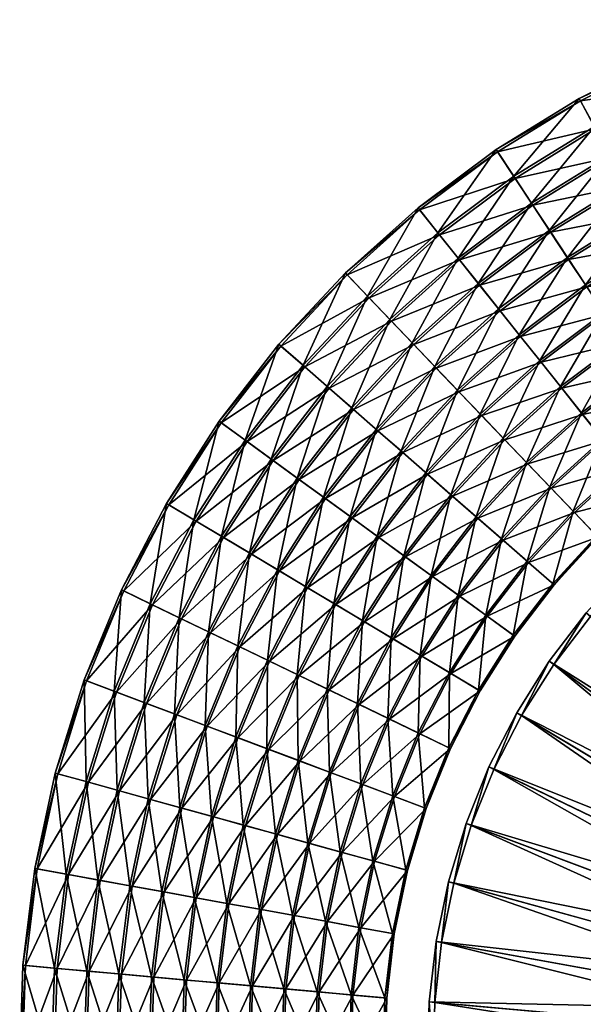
# Model space of a CAD drawing. Header units: millimetres. Extents: x -582 to 582, y -580 to 583.
# Tile 8 of 25: x -582 to -280, y 25 to 552. Entities that reach past the tile are written whole.
import ezdxf

# ---------------------------------------------------------------- set-up
doc = ezdxf.new("R2010")
doc.units = ezdxf.units.MM
doc.layers.add('COUCHE_0', color=7, linetype='Continuous')

msp = doc.modelspace()

# ---------------------------------------------------------------- meshes
at = {"layer": 'COUCHE_0'}
mesh = msp.add_polyface(dxfattribs=at)
corners = [(-181, 534.59, 171.71), (-234.8, 531.91, 180.51), (-228.1, 516.22, 171.71), (-186.28, 550.82, 180.51), (-235.35, 533.2, 177.85), (-186.71, 552.15, 177.85), (-228.63, 517.47, 169.04), (-193.83, 436.04, 131.77), (-240.41, 432.49, 139.22), (-232.03, 416.92, 131.77), (-200.77, 452.3, 139.22), (-207.68, 468.45, 146.94), (-248.73, 447.95, 146.94), (-214.53, 484.49, 154.93), (-257, 463.31, 154.93), (-221.34, 500.41, 163.19), (-265.21, 478.57, 163.19), (-273.35, 493.71, 171.71), (-281.44, 508.73, 180.51), (-282.1, 509.96, 177.85), (-273.99, 494.9, 169.04), (-221.85, 501.62, 160.49), (-265.83, 479.72, 160.49), (-215.03, 485.65, 152.21), (-257.6, 464.43, 152.21), (-208.16, 469.58, 144.2), (-249.31, 449.04, 144.2), (-201.24, 453.39, 136.47), (-240.97, 433.53, 136.47), (-232.58, 417.93, 129), (-194.28, 437.09, 129), (-224.12, 402.22, 121.81), (-278.11, 409.2, 139.22), (-268.37, 394.45, 131.77), (-287.79, 423.86, 146.94), (-297.4, 438.42, 154.93), (-306.94, 452.87, 163.19), (-316.41, 467.22, 171.71), (-325.81, 481.46, 180.51), (-326.58, 482.63, 177.85), (-317.16, 468.35, 169.04), (-307.66, 453.97, 160.49), (-298.1, 439.48, 152.21), (-288.46, 424.89, 144.2), (-278.77, 410.19, 136.47), (-269, 395.4, 129), (-324.52, 396.37, 146.94), (-335.4, 410, 154.93), (-325.29, 397.33, 144.2), (-314.31, 383.56, 136.47)]
mesh.append_faces([[corners[k] for k in face] for face in [(0, 1, 2), (3, 4, 1), (5, 6, 4), (7, 8, 9), (10, 12, 8), (11, 14, 12), (13, 16, 14), (15, 17, 16), (2, 18, 17), (1, 19, 18), (4, 20, 19), (6, 22, 20), (21, 24, 22), (23, 26, 24), (25, 28, 26), (27, 29, 28), (30, 31, 29), (9, 32, 33), (8, 34, 32), (12, 35, 34), (14, 36, 35), (16, 37, 36), (17, 38, 37), (19, 40, 39), (20, 41, 40), (22, 42, 41), (24, 43, 42), (26, 44, 43), (28, 45, 44)]], dxfattribs={"vtx0": -1})
mesh.append_faces([[corners[k] for k in face] for face in [(10, 11, 12), (11, 13, 14), (13, 15, 16), (15, 2, 17), (2, 1, 18), (1, 4, 19), (4, 6, 20), (6, 21, 22), (21, 23, 24), (23, 25, 26), (25, 27, 28), (9, 8, 32), (8, 12, 34), (12, 14, 35), (14, 16, 36), (16, 17, 37), (17, 18, 38), (18, 19, 39), (19, 20, 40), (20, 22, 41), (22, 24, 42), (24, 26, 43), (26, 28, 44), (28, 29, 45), (32, 34, 46), (34, 35, 47), (42, 43, 48), (43, 44, 49)]], dxfattribs={"vtx2": -1})
mesh = msp.add_polyface(dxfattribs=at)
corners = [(-281.44, 508.73, 180.51), (-326.58, 482.63, 177.85), (-325.81, 481.46, 180.51), (-287.79, 423.86, 146.94), (-335.4, 410, 154.93), (-324.52, 396.37, 146.94), (-297.4, 438.42, 154.93), (-306.94, 452.87, 163.19), (-346.2, 423.54, 163.19), (-316.41, 467.22, 171.71), (-356.92, 436.99, 171.71), (-367.56, 450.33, 180.51), (-368.43, 451.42, 177.85), (-317.16, 468.35, 169.04), (-357.76, 438.04, 169.04), (-307.66, 453.97, 160.49), (-347.02, 424.57, 160.49), (-298.1, 439.48, 152.21), (-336.19, 411, 152.21), (-325.29, 397.33, 144.2), (-288.46, 424.89, 144.2), (-314.31, 383.56, 136.47), (-302.55, 368.81, 131.77), (-313.57, 382.63, 139.22), (-346.51, 352.99, 139.22), (-358.65, 365.69, 146.94), (-370.7, 378.29, 154.93), (-382.67, 390.81, 163.19), (-394.55, 403.24, 171.71), (-406.35, 415.58, 180.51), (-407.31, 416.58, 177.85), (-395.49, 404.22, 169.04), (-383.58, 391.76, 160.49), (-371.58, 379.21, 152.21), (-359.5, 366.57, 144.2), (-347.33, 353.85, 136.47), (-303.27, 369.71, 129), (-335.09, 341.04, 129), (-403.02, 343.55, 154.93), (-416.07, 354.94, 163.19), (-429.01, 366.26, 171.72), (-441.87, 377.48, 180.51), (-442.92, 378.4, 177.85), (-430.03, 367.15, 169.04), (-417.05, 355.81, 160.49), (-403.98, 344.38, 152.21), (-474.95, 337.18, 177.85)]
mesh.append_faces([[corners[k] for k in face] for face in [(0, 1, 2), (3, 4, 5), (6, 8, 4), (7, 10, 8), (9, 11, 10), (2, 12, 11), (1, 14, 12), (13, 16, 14), (15, 18, 16), (17, 19, 18), (20, 21, 19), (23, 25, 24), (5, 26, 25), (4, 27, 26), (8, 28, 27), (10, 29, 28), (11, 30, 29), (12, 31, 30), (14, 32, 31), (16, 33, 32), (18, 34, 33), (19, 35, 34), (27, 40, 39), (28, 41, 40), (29, 42, 41), (30, 43, 42), (31, 44, 43), (32, 45, 44)]], dxfattribs={"vtx0": -1})
mesh.append_faces([[corners[k] for k in face] for face in [(6, 7, 8), (7, 9, 10), (9, 2, 11), (2, 1, 12), (1, 13, 14), (13, 15, 16), (15, 17, 18), (22, 23, 24), (23, 5, 25), (5, 4, 26), (4, 8, 27), (8, 10, 28), (10, 11, 29), (11, 12, 30), (12, 14, 31), (14, 16, 32), (16, 18, 33), (18, 19, 34), (19, 21, 35), (21, 36, 37), (25, 26, 38), (26, 27, 39), (27, 28, 40), (28, 29, 41), (29, 30, 42), (30, 31, 43), (31, 32, 44), (32, 33, 45), (41, 42, 46)]], dxfattribs={"vtx2": -1})
mesh = msp.add_polyface(dxfattribs=at)
corners = [(-198.01, 353.69, 104.72), (-206.59, 369.63, 111.07), (-238.79, 349.63, 111.07), (-228.81, 334.52, 104.72), (-215.12, 385.49, 117.69), (-248.71, 364.66, 117.69), (-223.6, 401.25, 124.6), (-258.57, 379.6, 124.6), (-232.03, 416.92, 131.77), (-268.37, 394.45, 131.77), (-232.58, 417.93, 129), (-224.12, 402.22, 121.81), (-259.18, 380.52, 121.81), (-269, 395.4, 129), (-215.62, 386.42, 114.89), (-249.29, 365.55, 114.89), (-207.07, 370.53, 108.24), (-239.35, 350.48, 108.24), (-229.35, 335.33, 101.88), (-198.46, 354.54, 101.88), (-219.29, 320.1, 95.79), (-218.78, 319.32, 98.65), (-257.78, 312.67, 104.72), (-246.43, 298.43, 98.65), (-269.07, 326.83, 111.07), (-280.3, 340.91, 117.69), (-291.46, 354.9, 124.6), (-302.55, 368.81, 131.77), (-278.11, 409.2, 139.22), (-313.57, 382.63, 139.22), (-324.52, 396.37, 146.94), (-278.77, 410.19, 136.47), (-303.27, 369.71, 129), (-314.31, 383.56, 136.47), (-292.15, 355.76, 121.81), (-280.96, 341.73, 114.89), (-269.7, 327.62, 108.24), (-258.39, 313.43, 101.88), (-247, 299.16, 95.79), (-218.78, 319.32, 98.65), (-246.43, 298.43, 98.65), (-246.43, 298.43, 98.65), (-284.67, 288.31, 104.72), (-297.19, 301.4, 111.07), (-309.63, 314.42, 117.69), (-322, 327.36, 124.6), (-322.76, 328.15, 121.81), (-310.36, 315.18, 114.89), (-297.89, 302.13, 108.24), (-285.34, 289.01, 101.88)]
mesh.append_faces([[corners[k] for k in face] for face in [(0, 2, 3), (1, 5, 2), (4, 7, 5), (6, 9, 7), (10, 12, 13), (11, 15, 12), (14, 17, 15), (16, 18, 17), (19, 20, 18), (21, 22, 23), (3, 24, 22), (2, 25, 24), (5, 26, 25), (7, 27, 26), (9, 29, 27), (28, 30, 29), (31, 32, 33), (13, 34, 32), (12, 35, 34), (15, 36, 35), (17, 37, 36), (18, 38, 37), (20, 41, 38), (22, 43, 42), (24, 44, 43), (25, 45, 44), (34, 47, 46), (35, 48, 47), (36, 49, 48)]], dxfattribs={"vtx0": -1})
mesh.append_faces([[corners[k] for k in face] for face in [(0, 1, 2), (1, 4, 5), (4, 6, 7), (6, 8, 9), (10, 11, 12), (11, 14, 15), (14, 16, 17), (21, 3, 22), (3, 2, 24), (2, 5, 25), (5, 7, 26), (7, 9, 27), (9, 28, 29), (31, 13, 32), (13, 12, 34), (12, 15, 35), (15, 17, 36), (17, 18, 37), (18, 20, 38), (20, 39, 40), (23, 22, 42), (22, 24, 43), (24, 25, 44), (25, 26, 45), (32, 34, 46), (34, 35, 47), (35, 36, 48), (36, 37, 49)]], dxfattribs={"vtx2": -1})
mesh = msp.add_polyface(dxfattribs=at)
corners = [(-291.46, 354.9, 124.6), (-302.55, 368.81, 131.77), (-334.3, 340.22, 131.77), (-322, 327.36, 124.6), (-346.51, 352.99, 139.22), (-314.31, 383.56, 136.47), (-335.09, 341.04, 129), (-347.33, 353.85, 136.47), (-303.27, 369.71, 129), (-322.76, 328.15, 121.81), (-297.19, 301.4, 111.07), (-309.63, 314.42, 117.69), (-336.47, 285.4, 117.69), (-349.95, 297.18, 124.6), (-363.35, 308.89, 131.77), (-376.66, 320.52, 139.22), (-358.65, 365.69, 146.94), (-389.89, 332.07, 146.94), (-403.02, 343.55, 154.93), (-370.7, 378.29, 154.93), (-416.07, 354.94, 163.19), (-371.58, 379.21, 152.21), (-359.5, 366.57, 144.2), (-390.81, 332.88, 144.2), (-403.98, 344.38, 152.21), (-377.55, 321.3, 136.47), (-364.21, 309.64, 129), (-350.78, 297.91, 121.81), (-310.36, 315.18, 114.89), (-337.27, 286.1, 114.89), (-403.78, 285.47, 139.22), (-417.99, 295.79, 146.94), (-432.1, 306.05, 154.93), (-446.11, 316.23, 163.19), (-429.01, 366.26, 171.72), (-460.02, 326.33, 171.72), (-441.87, 377.48, 180.51), (-473.83, 336.36, 180.51), (-474.95, 337.18, 177.85), (-442.92, 378.4, 177.85), (-430.03, 367.15, 169.04), (-461.11, 327.13, 169.04), (-417.05, 355.81, 160.49), (-447.17, 317, 160.49), (-433.12, 306.79, 152.21), (-418.98, 296.52, 144.2), (-404.74, 286.17, 136.47), (-390.4, 275.75, 129), (-472.56, 274.97, 163.19), (-487.32, 283.79, 171.72), (-501.97, 292.54, 180.51), (-503.17, 293.26, 177.85), (-488.48, 284.49, 169.04), (-473.69, 275.65, 160.49)]
mesh.append_faces([[corners[k] for k in face] for face in [(0, 2, 3), (1, 4, 2), (5, 6, 7), (8, 9, 6), (3, 14, 13), (2, 15, 14), (4, 17, 15), (16, 18, 17), (19, 20, 18), (21, 23, 24), (22, 25, 23), (7, 26, 25), (6, 27, 26), (9, 29, 27), (15, 31, 30), (17, 32, 31), (18, 33, 32), (20, 35, 33), (34, 37, 35), (36, 38, 37), (39, 41, 38), (40, 43, 41), (42, 44, 43), (24, 45, 44), (23, 46, 45), (35, 50, 49), (37, 51, 50), (38, 52, 51)]], dxfattribs={"vtx0": -1})
mesh.append_faces([[corners[k] for k in face] for face in [(0, 1, 2), (10, 11, 12), (11, 3, 13), (3, 2, 14), (2, 4, 15), (4, 16, 17), (21, 22, 23), (22, 7, 25), (7, 6, 26), (6, 9, 27), (9, 28, 29), (14, 15, 30), (15, 17, 31), (17, 18, 32), (18, 20, 33), (20, 34, 35), (34, 36, 37), (39, 40, 41), (40, 42, 43), (42, 24, 44), (24, 23, 45), (23, 25, 46), (25, 26, 47), (32, 33, 48), (33, 35, 49), (35, 37, 50), (37, 38, 51), (38, 41, 52), (41, 43, 53)]], dxfattribs={"vtx2": -1})
mesh = msp.add_polyface(dxfattribs=at)
corners = [(-389.48, 275.08, 131.77), (-403.78, 285.47, 139.22), (-427.64, 248.14, 139.22), (-412.47, 239.07, 131.77), (-417.99, 295.79, 146.94), (-442.72, 257.14, 146.94), (-432.1, 306.05, 154.93), (-457.69, 266.09, 154.93), (-472.56, 274.97, 163.19), (-446.11, 316.23, 163.19), (-487.32, 283.79, 171.72), (-461.11, 327.13, 169.04), (-473.69, 275.65, 160.49), (-488.48, 284.49, 169.04), (-447.17, 317, 160.49), (-433.12, 306.79, 152.21), (-458.78, 266.74, 152.21), (-418.98, 296.52, 144.2), (-443.77, 257.77, 144.2), (-404.74, 286.17, 136.47), (-428.66, 248.74, 136.47), (-390.4, 275.75, 129), (-413.45, 239.65, 129), (-397.19, 229.94, 124.6), (-432.14, 201.14, 131.77), (-416.11, 193.42, 124.6), (-448.07, 208.81, 139.22), (-463.89, 216.43, 146.94), (-479.6, 224, 154.93), (-495.21, 231.51, 163.19), (-510.7, 238.97, 171.72), (-501.97, 292.54, 180.51), (-526.07, 246.38, 180.51), (-503.17, 293.26, 177.85), (-527.33, 246.98, 177.85), (-511.92, 239.56, 169.04), (-496.39, 232.08, 160.49), (-480.75, 224.55, 152.21), (-465, 216.96, 144.2), (-449.13, 209.32, 136.47), (-433.17, 201.64, 129), (-398.14, 230.51, 121.81), (-417.1, 193.9, 121.81), (-513.87, 186.2, 163.19), (-529.97, 192.24, 171.72), (-545.94, 198.24, 180.51), (-547.25, 198.73, 177.85), (-531.23, 192.72, 169.04), (-515.1, 186.66, 160.49), (-498.84, 180.56, 152.21)]
mesh.append_faces([[corners[k] for k in face] for face in [(0, 2, 3), (1, 5, 2), (4, 7, 5), (6, 8, 7), (9, 10, 8), (11, 12, 13), (14, 16, 12), (15, 18, 16), (17, 20, 18), (19, 22, 20), (23, 24, 25), (3, 26, 24), (2, 27, 26), (5, 28, 27), (7, 29, 28), (8, 30, 29), (10, 32, 30), (31, 34, 32), (33, 35, 34), (13, 36, 35), (12, 37, 36), (16, 38, 37), (18, 39, 38), (20, 40, 39), (22, 42, 40), (30, 45, 44), (32, 46, 45), (34, 47, 46)]], dxfattribs={"vtx0": -1})
mesh.append_faces([[corners[k] for k in face] for face in [(0, 1, 2), (1, 4, 5), (4, 6, 7), (14, 15, 16), (15, 17, 18), (17, 19, 20), (19, 21, 22), (23, 3, 24), (3, 2, 26), (2, 5, 27), (5, 7, 28), (7, 8, 29), (8, 10, 30), (10, 31, 32), (31, 33, 34), (33, 13, 35), (13, 12, 36), (12, 16, 37), (16, 18, 38), (18, 20, 39), (20, 22, 40), (22, 41, 42), (28, 29, 43), (29, 30, 44), (30, 32, 45), (32, 34, 46), (34, 35, 47), (35, 36, 48), (36, 37, 49)]], dxfattribs={"vtx2": -1})
mesh = msp.add_polyface(dxfattribs=at)
corners = [(-322.91, 273.56, 111.07), (-360.6, 254.1, 117.69), (-346.03, 243.52, 111.07), (-336.47, 285.4, 117.69), (-349.95, 297.18, 124.6), (-375.08, 264.62, 124.6), (-363.35, 308.89, 131.77), (-389.48, 275.08, 131.77), (-403.78, 285.47, 139.22), (-377.55, 321.3, 136.47), (-390.4, 275.75, 129), (-404.74, 286.17, 136.47), (-364.21, 309.64, 129), (-350.78, 297.91, 121.81), (-375.97, 265.27, 121.81), (-337.27, 286.1, 114.89), (-361.46, 254.72, 114.89), (-346.85, 244.11, 108.24), (-331.38, 232.87, 104.72), (-366.37, 211.53, 111.07), (-350.82, 202.24, 104.72), (-381.83, 220.76, 117.69), (-397.19, 229.94, 124.6), (-412.47, 239.07, 131.77), (-398.14, 230.51, 121.81), (-413.45, 239.65, 129), (-382.74, 221.3, 114.89), (-367.24, 212.05, 108.24), (-332.17, 233.44, 101.88), (-351.66, 202.73, 101.88), (-335.19, 192.9, 98.65), (-367.44, 169.98, 104.72), (-351.03, 162.08, 98.65), (-383.76, 177.84, 111.07), (-399.98, 185.65, 117.69), (-416.11, 193.42, 124.6), (-400.93, 186.11, 114.89), (-384.67, 178.28, 108.24), (-368.31, 170.4, 101.88), (-335.98, 193.37, 95.79), (-351.87, 162.48, 95.79), (-351.03, 162.08, 98.65), (-381.1, 136.37, 104.72), (-364.05, 129.97, 98.65), (-398.05, 142.73, 111.07), (-414.91, 149.06, 117.69), (-399, 143.09, 108.24), (-382.01, 136.71, 101.88), (-364.92, 130.3, 95.79), (-351.03, 162.08, 98.65), (-364.05, 129.97, 98.65), (-364.05, 129.97, 98.65)]
mesh.append_faces([[corners[k] for k in face] for face in [(0, 1, 2), (3, 5, 1), (4, 7, 5), (6, 8, 7), (9, 10, 11), (12, 14, 10), (13, 16, 14), (15, 17, 16), (18, 19, 20), (2, 21, 19), (1, 22, 21), (5, 23, 22), (10, 24, 25), (14, 26, 24), (16, 27, 26), (17, 29, 27), (30, 31, 32), (20, 33, 31), (19, 34, 33), (21, 35, 34), (26, 37, 36), (27, 38, 37), (29, 40, 38), (39, 41, 40), (32, 42, 43), (31, 44, 42), (33, 45, 44), (37, 47, 46), (38, 48, 47), (40, 51, 48)]], dxfattribs={"vtx0": -1})
mesh.append_faces([[corners[k] for k in face] for face in [(3, 4, 5), (4, 6, 7), (12, 13, 14), (13, 15, 16), (18, 2, 19), (2, 1, 21), (1, 5, 22), (5, 7, 23), (10, 14, 24), (14, 16, 26), (16, 17, 27), (17, 28, 29), (30, 20, 31), (20, 19, 33), (19, 21, 34), (21, 22, 35), (24, 26, 36), (26, 27, 37), (27, 29, 38), (29, 39, 40), (32, 31, 42), (31, 33, 44), (33, 34, 45), (36, 37, 46), (37, 38, 47), (38, 40, 48), (40, 49, 50)]], dxfattribs={"vtx2": -1})
mesh = msp.add_polyface(dxfattribs=at)
corners = [(-206.21, 300.27, 585.85), (-230.34, 278.27, 585.44), (-232.2, 280.59, 585.85), (-230.34, 278.27, 585.44), (-254.26, 256.5, 585.44), (-254.26, 256.5, 585.44), (-256.31, 258.65, 585.85), (-246.43, 298.43, 98.65), (-284.67, 288.31, 104.72), (-272.09, 275.15, 98.65), (-258.39, 313.43, 101.88), (-247, 299.16, 95.79), (-272.73, 275.82, 95.79), (-285.34, 289.01, 101.88), (-246.43, 298.43, 98.65), (-272.09, 275.15, 98.65), (-272.09, 275.15, 98.65), (-254.26, 256.5, 585.44), (-120.76, 96.95, 2064.44), (-276.13, 232.69, 585.44), (-113.74, 109.53, 2064.85), (-278.37, 234.64, 585.85), (-254.26, 256.5, 585.44), (-276.13, 232.69, 585.44), (-276.13, 232.69, 585.44), (-309.27, 261.64, 104.72), (-295.56, 249.66, 98.65), (-297.19, 301.4, 111.07), (-322.91, 273.56, 111.07), (-336.47, 285.4, 117.69), (-309.63, 314.42, 117.69), (-349.95, 297.18, 124.6), (-310.36, 315.18, 114.89), (-297.89, 302.13, 108.24), (-323.67, 274.22, 108.24), (-337.27, 286.1, 114.89), (-310, 262.28, 101.88), (-296.25, 250.27, 95.79), (-272.09, 275.15, 98.65), (-295.56, 249.66, 98.65), (-295.56, 249.66, 98.65), (-128.87, 85.74, 2064.44), (-295.78, 207.01, 585.44), (-123, 98.9, 2064.85), (-298.18, 208.75, 585.85), (-276.13, 232.69, 585.44), (-295.78, 207.01, 585.44), (-295.78, 207.01, 585.44), (-331.38, 232.87, 104.72), (-316.65, 222.17, 98.65), (-346.03, 243.52, 111.07), (-360.6, 254.1, 117.69), (-346.85, 244.11, 108.24), (-332.17, 233.44, 101.88), (-317.4, 222.71, 95.79), (-295.56, 249.66, 98.65), (-316.65, 222.17, 98.65), (-316.65, 222.17, 98.65), (-135.94, 73.85, 2064.44), (-313.05, 179.67, 585.44), (-131.27, 87.48, 2064.85), (-315.6, 181.19, 585.85), (-295.78, 207.01, 585.44), (-313.05, 179.67, 585.44), (-313.05, 179.67, 585.44), (-350.82, 202.24, 104.72), (-335.19, 192.9, 98.65), (-335.98, 193.37, 95.79), (-351.66, 202.73, 101.88), (-316.65, 222.17, 98.65), (-335.19, 192.9, 98.65), (-335.19, 192.9, 98.65), (-138.49, 75.37, 2064.85), (-330.47, 152.18, 585.85), (-313.05, 179.67, 585.44), (-327.79, 150.89, 585.44), (-327.79, 150.89, 585.44), (-335.19, 192.9, 98.65), (-351.03, 162.08, 98.65), (-327.79, 150.89, 585.44), (-339.9, 120.91, 585.44)]
mesh.append_faces([[corners[k] for k in face] for face in [(0, 1, 2), (2, 5, 6), (7, 8, 9), (10, 12, 13), (11, 16, 12), (17, 18, 19), (6, 24, 21), (9, 25, 26), (8, 28, 25), (27, 29, 28), (30, 31, 29), (32, 34, 35), (33, 36, 34), (13, 37, 36), (12, 40, 37), (19, 41, 42), (21, 47, 44), (26, 48, 49), (25, 50, 48), (34, 53, 52), (36, 54, 53), (37, 57, 54), (42, 58, 59), (44, 64, 61), (49, 65, 66), (53, 67, 68), (54, 71, 67), (61, 76, 73)]], dxfattribs={"vtx0": -1})
mesh.append_faces([[corners[k] for k in face] for face in [(2, 3, 4), (10, 11, 12), (11, 14, 15), (20, 6, 21), (6, 22, 23), (9, 8, 25), (8, 27, 28), (32, 33, 34), (33, 13, 36), (13, 12, 37), (12, 38, 39), (43, 21, 44), (21, 45, 46), (26, 25, 48), (25, 28, 50), (28, 29, 51), (35, 34, 52), (34, 36, 53), (36, 37, 54), (37, 55, 56), (60, 44, 61), (44, 62, 63), (49, 48, 65), (53, 54, 67), (54, 69, 70), (72, 61, 73), (61, 74, 75), (67, 77, 78), (73, 79, 80)]], dxfattribs={"vtx2": -1})
mesh = msp.add_polyface(dxfattribs=at)
corners = [(-398.14, 230.51, 121.81), (-400.93, 186.11, 114.89), (-417.1, 193.9, 121.81), (-399.98, 185.65, 117.69), (-416.11, 193.42, 124.6), (-431.67, 155.35, 124.6), (-414.91, 149.06, 117.69), (-432.14, 201.14, 131.77), (-448.33, 161.6, 131.77), (-448.07, 208.81, 139.22), (-464.88, 167.81, 139.22), (-463.89, 216.43, 146.94), (-481.32, 173.98, 146.94), (-479.6, 224, 154.93), (-497.65, 180.11, 154.93), (-513.87, 186.2, 163.19), (-495.21, 231.51, 163.19), (-529.97, 192.24, 171.72), (-511.92, 239.56, 169.04), (-515.1, 186.66, 160.49), (-531.23, 192.72, 169.04), (-496.39, 232.08, 160.49), (-498.84, 180.56, 152.21), (-480.75, 224.55, 152.21), (-465, 216.96, 144.2), (-482.47, 174.42, 144.2), (-449.13, 209.32, 136.47), (-465.99, 168.23, 136.47), (-433.17, 201.64, 129), (-449.4, 162, 129), (-432.7, 155.74, 121.81), (-415.9, 149.43, 114.89), (-399, 143.09, 108.24), (-443.76, 116.04, 124.6), (-460.91, 120.77, 131.77), (-477.95, 125.47, 139.22), (-494.88, 130.15, 146.94), (-511.7, 134.79, 154.93), (-528.39, 139.39, 163.19), (-544.97, 143.97, 171.72), (-545.94, 198.24, 180.51), (-561.42, 148.51, 180.51), (-547.25, 198.73, 177.85), (-562.76, 148.88, 177.85), (-546.27, 144.33, 169.04), (-529.66, 139.74, 160.49), (-512.92, 135.12, 152.21), (-496.07, 130.47, 144.2), (-479.1, 125.79, 136.47), (-462.01, 121.07, 129), (-444.82, 116.33, 121.81), (-427.53, 111.56, 114.89)]
mesh.append_faces([[corners[k] for k in face] for face in [(0, 1, 2), (3, 5, 6), (4, 8, 5), (7, 10, 8), (9, 12, 10), (11, 14, 12), (13, 15, 14), (16, 17, 15), (18, 19, 20), (21, 22, 19), (23, 25, 22), (24, 27, 25), (26, 29, 27), (28, 30, 29), (2, 31, 30), (1, 32, 31), (8, 35, 34), (10, 36, 35), (12, 37, 36), (14, 38, 37), (15, 39, 38), (17, 41, 39), (40, 43, 41), (42, 44, 43), (20, 45, 44), (19, 46, 45), (22, 47, 46), (25, 48, 47), (27, 49, 48)]], dxfattribs={"vtx0": -1})
mesh.append_faces([[corners[k] for k in face] for face in [(3, 4, 5), (4, 7, 8), (7, 9, 10), (9, 11, 12), (11, 13, 14), (23, 24, 25), (24, 26, 27), (26, 28, 29), (28, 2, 30), (2, 1, 31), (6, 5, 33), (5, 8, 34), (8, 10, 35), (10, 12, 36), (12, 14, 37), (14, 15, 38), (15, 17, 39), (17, 40, 41), (40, 42, 43), (42, 20, 44), (20, 19, 45), (19, 22, 46), (22, 25, 47), (25, 27, 48), (27, 29, 49), (29, 30, 50), (30, 31, 51)]], dxfattribs={"vtx2": -1})
mesh = msp.add_polyface(dxfattribs=at)
corners = [(-123, 98.9, 2064.85), (-298.18, 208.75, 585.85), (-131.27, 87.48, 2064.85), (-295.78, 207.01, 585.44), (-128.87, 85.74, 2064.44), (-135.94, 73.85, 2064.44), (-315.6, 181.19, 585.85), (-138.49, 75.37, 2064.85), (-313.05, 179.67, 585.44), (-141.91, 61.37, 2064.44), (-327.79, 150.89, 585.44), (-330.47, 152.18, 585.85), (-144.59, 62.66, 2064.85), (-146.74, 48.41, 2064.44), (-339.9, 120.91, 585.44), (-342.68, 121.95, 585.85), (-149.52, 49.46, 2064.85), (-339.9, 120.91, 585.44), (-150.39, 35.07, 2064.44), (-349.27, 89.96, 585.44), (-147.18, 34.19, 2089.43), (-143.6, 47.23, 2114.8), (-146.41, 48.29, 2089.81), (-150.05, 34.98, 2089.81), (-147.15, 34.18, 2114.8), (-153.26, 35.86, 2064.85), (-352.14, 90.75, 585.85), (-152.83, 21.46, 2064.44), (-355.83, 58.3, 585.44), (-149.56, 20.86, 2089.43), (-146.59, 20.32, 2114.46), (-144.56, 33.46, 2139.83), (-149.53, 20.86, 2114.8), (-146.88, 20.38, 2139.83), (-152.49, 21.39, 2089.81), (-155.75, 21.99, 2064.85), (-358.75, 58.83, 585.85), (-154.04, 7.68, 2064.44), (-359.52, 26.17, 585.44), (-150.73, 7.38, 2089.43), (-147.73, 7.11, 2114.46), (-144.54, 19.95, 2164.88), (-148.02, 7.14, 2139.83), (-150.7, 7.38, 2114.8), (-153.69, 7.65, 2089.81), (-157, 7.94, 2064.85), (-362.48, 26.44, 585.85), (-154.01, -6.15, 2064.44), (-154.01, -6.15, 2064.44), (-360.33, -6.15, 585.44), (-150.68, -6.15, 2089.43), (-147.67, -6.15, 2114.46), (-145.65, 6.92, 2164.88), (-147.96, -6.15, 2139.83), (-150.65, -6.15, 2114.8), (-153.66, -6.15, 2089.81), (-156.98, -6.15, 2064.85), (-363.3, -6.15, 585.85)]
mesh.append_faces([[corners[k] for k in face] for face in [(0, 1, 2), (2, 6, 7), (8, 9, 10), (7, 11, 12), (10, 13, 14), (12, 15, 16), (11, 17, 15), (14, 18, 19), (13, 20, 18), (21, 23, 24), (22, 25, 23), (16, 26, 25), (19, 27, 28), (18, 29, 27), (20, 30, 29), (31, 32, 33), (24, 34, 32), (23, 35, 34), (25, 36, 35), (28, 37, 38), (27, 39, 37), (29, 40, 39), (33, 43, 42), (32, 44, 43), (34, 45, 44), (35, 46, 45), (38, 48, 49)]], dxfattribs={"vtx0": -1})
mesh.append_faces([[corners[k] for k in face] for face in [(3, 4, 5), (8, 5, 9), (10, 9, 13), (12, 11, 15), (14, 13, 18), (21, 22, 23), (22, 16, 25), (16, 15, 26), (19, 18, 27), (18, 20, 29), (31, 24, 32), (24, 23, 34), (23, 25, 35), (25, 26, 36), (28, 27, 37), (27, 29, 39), (29, 30, 40), (41, 33, 42), (33, 32, 43), (32, 34, 44), (34, 35, 45), (35, 36, 46), (38, 37, 47), (37, 39, 50), (39, 40, 51), (52, 42, 53), (42, 43, 54), (43, 44, 55), (44, 45, 56), (45, 46, 57)]], dxfattribs={"vtx2": -1})
mesh = msp.add_polyface(dxfattribs=at)
corners = [(-414.91, 149.06, 117.69), (-443.76, 116.04, 124.6), (-426.51, 111.27, 117.69), (-431.67, 155.35, 124.6), (-460.91, 120.77, 131.77), (-449.4, 162, 129), (-444.82, 116.33, 121.81), (-462.01, 121.07, 129), (-432.7, 155.74, 121.81), (-427.53, 111.56, 114.89), (-452.28, 75.8, 124.6), (-434.67, 72.6, 117.69), (-469.78, 78.98, 131.77), (-477.95, 125.47, 139.22), (-487.18, 82.13, 139.22), (-494.88, 130.15, 146.94), (-504.46, 85.27, 146.94), (-496.07, 130.47, 144.2), (-479.1, 125.79, 136.47), (-488.35, 82.34, 136.47), (-505.67, 85.49, 144.2), (-470.91, 79.18, 129), (-453.36, 75.99, 121.81), (-435.71, 72.79, 114.89), (-417.95, 69.57, 108.24), (-416.95, 69.39, 111.07), (-439.33, 33.35, 117.69), (-457.15, 34.96, 124.6), (-474.87, 36.55, 131.77), (-492.48, 38.14, 139.22), (-509.97, 39.71, 146.94), (-493.66, 38.24, 136.47), (-511.2, 39.82, 144.2), (-476.01, 36.66, 129), (-458.25, 35.06, 121.81), (-440.38, 33.45, 114.89), (-422.4, 31.83, 108.24), (-421.39, 31.74, 111.07), (-440.45, -6.15, 117.69), (-440.45, -6.15, 117.69), (-422.44, -6.15, 111.07), (-458.35, -6.15, 124.6), (-458.35, -6.15, 124.6), (-440.45, -6.15, 117.69), (-476.14, -6.15, 131.77), (-476.14, -6.15, 131.77), (-458.35, -6.15, 124.6), (-493.82, -6.15, 139.22), (-493.82, -6.15, 139.22), (-476.14, -6.15, 131.77), (-511.38, -6.15, 146.94), (-493.82, -6.15, 139.22), (-495, -6.15, 136.47), (-477.28, -6.15, 129), (-477.28, -6.15, 129), (-495, -6.15, 136.47), (-459.45, -6.15, 121.81), (-459.45, -6.15, 121.81), (-477.28, -6.15, 129), (-441.51, -6.15, 114.89), (-441.51, -6.15, 114.89), (-459.45, -6.15, 121.81), (-423.45, -6.15, 108.24), (-423.45, -6.15, 108.24), (-441.51, -6.15, 114.89)]
mesh.append_faces([[corners[k] for k in face] for face in [(0, 1, 2), (3, 4, 1), (5, 6, 7), (8, 9, 6), (2, 10, 11), (1, 12, 10), (4, 14, 12), (13, 16, 14), (17, 19, 20), (18, 21, 19), (7, 22, 21), (6, 23, 22), (9, 24, 23), (11, 27, 26), (10, 28, 27), (12, 29, 28), (14, 30, 29), (20, 31, 32), (19, 33, 31), (21, 34, 33), (22, 35, 34), (23, 36, 35), (37, 39, 40), (26, 42, 43), (27, 45, 46), (28, 48, 49), (29, 50, 51), (31, 54, 55), (33, 57, 58), (34, 60, 61), (35, 63, 64)]], dxfattribs={"vtx0": -1})
mesh.append_faces([[corners[k] for k in face] for face in [(2, 1, 10), (1, 4, 12), (4, 13, 14), (13, 15, 16), (17, 18, 19), (18, 7, 21), (7, 6, 22), (6, 9, 23), (25, 11, 26), (11, 10, 27), (10, 12, 28), (12, 14, 29), (14, 16, 30), (20, 19, 31), (19, 21, 33), (21, 22, 34), (22, 23, 35), (37, 26, 38), (26, 27, 41), (27, 28, 44), (28, 29, 47), (32, 31, 52), (31, 33, 53), (33, 34, 56), (34, 35, 59), (35, 36, 62)]], dxfattribs={"vtx2": -1})
mesh = msp.add_polyface(dxfattribs=at)
corners = [(-494.88, 130.15, 146.94), (-511.7, 134.79, 154.93), (-521.62, 88.38, 154.93), (-504.46, 85.27, 146.94), (-528.39, 139.39, 163.19), (-538.66, 91.47, 163.19), (-544.97, 143.97, 171.72), (-555.58, 94.54, 171.72), (-561.42, 148.51, 180.51), (-572.37, 97.59, 180.51), (-562.76, 148.88, 177.85), (-573.74, 97.84, 177.85), (-546.27, 144.33, 169.04), (-556.91, 94.79, 169.04), (-529.66, 139.74, 160.49), (-539.95, 91.71, 160.49), (-512.92, 135.12, 152.21), (-522.87, 88.61, 152.21), (-496.07, 130.47, 144.2), (-505.67, 85.49, 144.2), (-527.34, 41.28, 154.93), (-509.97, 39.71, 146.94), (-544.59, 42.83, 163.19), (-561.72, 44.37, 171.72), (-578.72, 45.9, 180.51), (-580.1, 46.02, 177.85), (-563.07, 44.49, 169.04), (-545.9, 42.95, 160.49), (-528.61, 41.39, 152.21), (-511.2, 39.82, 144.2), (-492.48, 38.14, 139.22), (-511.38, -6.15, 146.94), (-528.82, -6.15, 154.93), (-528.82, -6.15, 154.93), (-511.38, -6.15, 146.94), (-546.14, -6.15, 163.19), (-546.14, -6.15, 163.19), (-528.82, -6.15, 154.93), (-563.34, -6.15, 171.72), (-563.34, -6.15, 171.72), (-546.14, -6.15, 163.19), (-580.4, -6.15, 180.51), (-580.4, -6.15, 180.51), (-563.34, -6.15, 171.72), (-581.8, -6.15, 177.85), (-581.8, -6.15, 177.85), (-580.4, -6.15, 180.51), (-564.69, -6.15, 169.04), (-564.69, -6.15, 169.04), (-581.8, -6.15, 177.85), (-547.45, -6.15, 160.49), (-547.45, -6.15, 160.49), (-564.69, -6.15, 169.04), (-530.09, -6.15, 152.21), (-530.09, -6.15, 152.21), (-547.45, -6.15, 160.49), (-512.61, -6.15, 144.2), (-512.61, -6.15, 144.2), (-530.09, -6.15, 152.21), (-495, -6.15, 136.47), (-512.61, -6.15, 144.2)]
mesh.append_faces([[corners[k] for k in face] for face in [(0, 2, 3), (1, 5, 2), (4, 7, 5), (6, 9, 7), (8, 11, 9), (10, 13, 11), (12, 15, 13), (14, 17, 15), (16, 19, 17), (3, 20, 21), (2, 22, 20), (5, 23, 22), (7, 24, 23), (9, 25, 24), (11, 26, 25), (13, 27, 26), (15, 28, 27), (17, 29, 28), (21, 33, 34), (20, 36, 37), (22, 39, 40), (23, 42, 43), (24, 45, 46), (25, 48, 49), (26, 51, 52), (27, 54, 55), (28, 57, 58), (29, 59, 60)]], dxfattribs={"vtx0": -1})
mesh.append_faces([[corners[k] for k in face] for face in [(0, 1, 2), (1, 4, 5), (4, 6, 7), (6, 8, 9), (8, 10, 11), (10, 12, 13), (12, 14, 15), (14, 16, 17), (16, 18, 19), (3, 2, 20), (2, 5, 22), (5, 7, 23), (7, 9, 24), (9, 11, 25), (11, 13, 26), (13, 15, 27), (15, 17, 28), (17, 19, 29), (30, 21, 31), (21, 20, 32), (20, 22, 35), (22, 23, 38), (23, 24, 41), (24, 25, 44), (25, 26, 47), (26, 27, 50), (27, 28, 53), (28, 29, 56)]], dxfattribs={"vtx2": -1})
mesh = msp.add_polyface(dxfattribs=at)
corners = [(-342.68, 121.95, 585.85), (-339.9, 120.91, 585.44), (-349.27, 89.96, 585.44), (-349.27, 89.96, 585.44), (-352.14, 90.75, 585.85), (-364.05, 129.97, 98.65), (-381.1, 136.37, 104.72), (-391.69, 101.67, 104.72), (-374.14, 96.82, 98.65), (-398.05, 142.73, 111.07), (-409.15, 106.48, 111.07), (-414.91, 149.06, 117.69), (-426.51, 111.27, 117.69), (-415.9, 149.43, 114.89), (-399, 143.09, 108.24), (-410.13, 106.75, 108.24), (-427.53, 111.56, 114.89), (-382.01, 136.71, 101.88), (-392.63, 101.92, 101.88), (-364.92, 130.3, 95.79), (-375.03, 97.07, 95.79), (-364.05, 129.97, 98.65), (-374.14, 96.82, 98.65), (-374.14, 96.82, 98.65), (-349.27, 89.96, 585.44), (-355.83, 58.3, 585.44), (-355.83, 58.3, 585.44), (-358.75, 58.83, 585.85), (-399.13, 66.15, 104.72), (-381.21, 62.9, 98.65), (-416.95, 69.39, 111.07), (-434.67, 72.6, 117.69), (-417.95, 69.57, 108.24), (-400.08, 66.33, 101.88), (-382.12, 63.07, 95.79), (-374.14, 96.82, 98.65), (-381.21, 62.9, 98.65), (-381.21, 62.9, 98.65), (-355.83, 58.3, 585.44), (-359.52, 26.17, 585.44), (-359.52, 26.17, 585.44), (-362.48, 26.44, 585.85), (-403.35, 30.12, 104.72), (-385.22, 28.48, 98.65), (-421.39, 31.74, 111.07), (-439.33, 33.35, 117.69), (-435.71, 72.79, 114.89), (-422.4, 31.83, 108.24), (-404.32, 30.2, 101.88), (-386.14, 28.57, 95.79), (-381.21, 62.9, 98.65), (-385.22, 28.48, 98.65), (-385.22, 28.48, 98.65), (-359.52, 26.17, 585.44), (-360.33, -6.15, 585.44), (-360.33, -6.15, 585.44), (-363.3, -6.15, 585.85), (-404.33, -6.15, 104.72), (-404.33, -6.15, 104.72), (-386.12, -6.15, 98.65), (-422.44, -6.15, 111.07), (-422.44, -6.15, 111.07), (-404.33, -6.15, 104.72), (-405.3, -6.15, 101.88), (-405.3, -6.15, 101.88), (-423.45, -6.15, 108.24), (-387.05, -6.15, 95.79), (-387.05, -6.15, 95.79), (-405.3, -6.15, 101.88), (-385.22, 28.48, 98.65), (-386.12, -6.15, 98.65), (-386.12, -6.15, 98.65), (-387.05, -6.15, 95.79)]
mesh.append_faces([[corners[k] for k in face] for face in [(0, 3, 4), (5, 7, 8), (6, 10, 7), (9, 12, 10), (13, 15, 16), (14, 18, 15), (17, 20, 18), (19, 23, 20), (4, 26, 27), (8, 28, 29), (7, 30, 28), (10, 31, 30), (15, 33, 32), (18, 34, 33), (20, 37, 34), (27, 40, 41), (29, 42, 43), (28, 44, 42), (30, 45, 44), (32, 48, 47), (33, 49, 48), (34, 52, 49), (41, 55, 56), (43, 58, 59), (42, 61, 62), (47, 64, 65), (48, 67, 68), (49, 71, 72)]], dxfattribs={"vtx0": -1})
mesh.append_faces([[corners[k] for k in face] for face in [(0, 1, 2), (5, 6, 7), (6, 9, 10), (9, 11, 12), (13, 14, 15), (14, 17, 18), (17, 19, 20), (19, 21, 22), (4, 24, 25), (8, 7, 28), (7, 10, 30), (10, 12, 31), (16, 15, 32), (15, 18, 33), (18, 20, 34), (20, 35, 36), (27, 38, 39), (29, 28, 42), (28, 30, 44), (46, 32, 47), (32, 33, 48), (33, 34, 49), (34, 50, 51), (41, 53, 54), (43, 42, 57), (42, 44, 60), (47, 48, 63), (48, 49, 66), (49, 69, 70)]], dxfattribs={"vtx2": -1})

doc.saveas('drawing.dxf')
